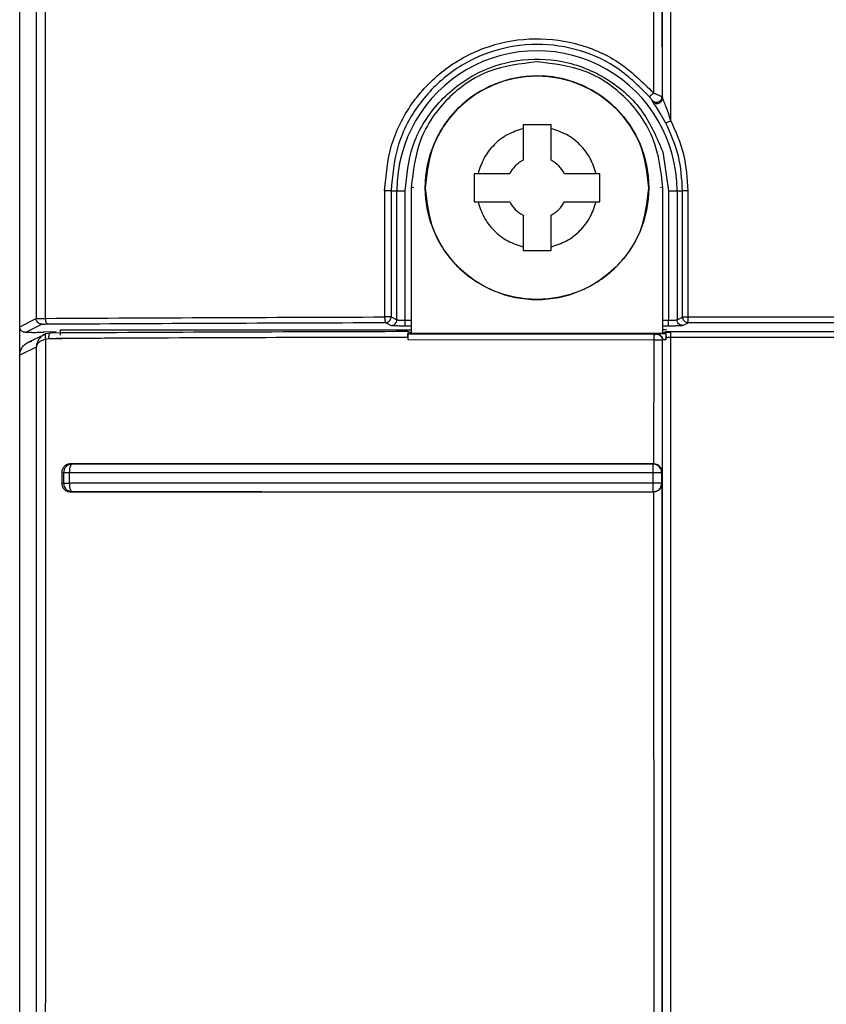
# Model space of a CAD drawing. Header units: inches. Extents: x 170 to 312, y 215 to 248.
# Tile 228 of 256: x 225.5672 to 225.6051, y 222.4418 to 222.4881. Entities that reach past the tile are written whole.
import ezdxf

# ---------------------------------------------------------------- set-up
doc = ezdxf.new("R2010")
doc.units = ezdxf.units.IN
doc.header["$LTSCALE"] = 0.25
doc.header["$MEASUREMENT"] = 0
doc.layers.add('MOTOR LH', color=7, linetype='Continuous')

msp = doc.modelspace()

# ---------------------------------------------------------------- linework, layer by layer
at = {"layer": 'MOTOR LH'}
for p, q in [((225.5672007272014, 222.2533859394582), (225.5672007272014, 222.6812074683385)), ((225.5679653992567, 222.5062759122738), (225.5679733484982, 222.4740267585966)), ((225.597337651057, 222.5062838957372), (225.5973519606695, 222.4844405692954)), ((225.5684191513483, 222.4740335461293), (225.5684121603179, 222.5059028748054)), ((225.5969499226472, 222.5059029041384), (225.5969548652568, 222.484612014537)), ((225.5969014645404, 222.484224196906), (225.5968834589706, 222.4842785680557)), ((225.5973519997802, 222.4844405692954), (225.5973711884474, 222.4843848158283)), ((225.5908286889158, 222.4831216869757), (225.5908286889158, 222.4814547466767)), ((225.5921410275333, 222.4831216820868), (225.5908286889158, 222.4831216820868)), ((225.5921410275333, 222.4814547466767), (225.5921410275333, 222.4831216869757)), ((225.5973834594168, 222.4818559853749), (225.5976604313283, 222.4800263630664)), ((225.5887137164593, 222.4808250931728), (225.5885320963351, 222.480825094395)), ((225.5901990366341, 222.4808250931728), (225.5887137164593, 222.4808250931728)), ((225.5942559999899, 222.4808250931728), (225.5927706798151, 222.4808250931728)), ((225.594437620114, 222.480825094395), (225.5942559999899, 222.4808250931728)), ((225.5843307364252, 222.4800269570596), (225.5843301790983, 222.4741003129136)), ((225.5846316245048, 222.4800263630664), (225.584630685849, 222.474106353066)), ((225.5846316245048, 222.4800263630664), (225.5852974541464, 222.4800263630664)), ((225.5849040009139, 222.4739633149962), (225.5849040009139, 222.4800263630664)), ((225.5852974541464, 222.4739522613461), (225.5852974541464, 222.4800263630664)), ((225.5856941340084, 222.4801728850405), (225.5855790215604, 222.4801711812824)), ((225.5855790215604, 222.4801711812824), (225.5855790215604, 222.4733380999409)), ((225.5973900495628, 222.4801711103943), (225.5972744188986, 222.4801728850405)), ((225.5973900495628, 222.4733380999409), (225.5973900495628, 222.4801711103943)), ((225.5976604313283, 222.4800263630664), (225.5976604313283, 222.4739522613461)), ((225.5976604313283, 222.4800263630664), (225.5983150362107, 222.4800263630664)), ((225.5980538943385, 222.4800263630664), (225.5980538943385, 222.4739633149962)), ((225.5983156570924, 222.4740941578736), (225.5983150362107, 222.4800263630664)), ((225.5985779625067, 222.4740947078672), (225.5985776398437, 222.480024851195)), ((225.5885320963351, 222.4795127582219), (225.5887137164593, 222.4795127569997)), ((225.5887137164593, 222.4795127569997), (225.5901990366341, 222.4795127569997)), ((225.5927706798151, 222.4795127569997), (225.5942559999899, 222.4795127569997)), ((225.5942559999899, 222.4795127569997), (225.594437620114, 222.4795127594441)), ((225.5908286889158, 222.4788831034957), (225.5908286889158, 222.4772161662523)), ((225.5921410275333, 222.4772161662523), (225.5921410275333, 222.4788831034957)), ((225.5908286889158, 222.4772161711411), (225.5921410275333, 222.4772161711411)), ((225.5672007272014, 222.4736405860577), (225.5679733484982, 222.4740267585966)), ((225.5846306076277, 222.4741063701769), (225.5849040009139, 222.4739633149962)), ((225.5852974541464, 222.4739522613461), (225.5855790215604, 222.4739522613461)), ((225.5973900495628, 222.4739522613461), (225.5976604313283, 222.4739522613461)), ((225.5980538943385, 222.4739633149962), (225.5983156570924, 222.4740941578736)), ((225.5983156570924, 222.4740941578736), (225.5983246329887, 222.4740262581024)), ((225.6185556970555, 222.4740947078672), (225.5985779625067, 222.4740947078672)), ((225.5674631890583, 222.4733782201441), (225.5682356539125, 222.4737643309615)), ((225.569103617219, 222.4734881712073), (225.5855790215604, 222.4734881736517)), ((225.569103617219, 222.4734881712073), (225.569103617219, 222.4732381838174)), ((225.584368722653, 222.4738373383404), (225.5844300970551, 222.4738446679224)), ((225.584368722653, 222.4738373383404), (225.5846416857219, 222.4737008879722)), ((225.5852974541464, 222.4736898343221), (225.5855790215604, 222.4736898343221)), ((225.5855790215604, 222.4733380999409), (225.5854257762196, 222.4734125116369)), ((225.5973900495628, 222.4736898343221), (225.5976604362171, 222.4736898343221)), ((225.5975566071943, 222.4734881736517), (225.5973900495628, 222.4734881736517)), ((225.5983161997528, 222.4737008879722), (225.5985779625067, 222.4738317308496)), ((225.6185556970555, 222.4738317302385), (225.5985779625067, 222.4738317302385)), ((225.5677702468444, 222.4733782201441), (225.5674631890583, 222.4733782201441)), ((225.5675721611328, 222.4728979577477), (225.5683641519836, 222.4732807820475)), ((225.5689067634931, 222.4734011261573), (225.5683385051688, 222.4733839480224)), ((225.5686497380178, 222.4733460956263), (225.5684161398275, 222.4733030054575)), ((225.5684248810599, 222.4730577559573), (225.5685661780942, 222.4730844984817)), ((225.5685661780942, 222.4730844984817), (225.5691748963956, 222.4730880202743)), ((225.5710147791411, 222.4730960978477), (225.5689112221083, 222.4730960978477)), ((225.5854159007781, 222.4731433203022), (225.5854164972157, 222.4730348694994)), ((225.5854164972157, 222.4730348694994), (225.5969608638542, 222.473027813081)), ((225.5969633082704, 222.4732895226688), (225.5854255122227, 222.4732972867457)), ((225.5854255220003, 222.473297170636), (225.5855790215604, 222.4733380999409)), ((225.5855790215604, 222.4733380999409), (225.5973900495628, 222.4733380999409)), ((225.5969608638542, 222.473027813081), (225.5969560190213, 222.4671985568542)), ((225.5971148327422, 222.4732957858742), (225.5970956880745, 222.4732906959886)), ((225.5973771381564, 222.4730327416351), (225.5973580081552, 222.4730288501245)), ((225.5973580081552, 222.4730288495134), (225.597358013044, 222.4668148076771)), ((225.5975291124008, 222.4734053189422), (225.5973900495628, 222.4733380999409)), ((225.5973900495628, 222.4733380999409), (225.5975293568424, 222.4733012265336)), ((225.5975394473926, 222.4730382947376), (225.5975314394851, 222.4731320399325)), ((225.6185616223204, 222.4731424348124), (225.5977705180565, 222.4731424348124)), ((225.6185616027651, 222.473404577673), (225.5977705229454, 222.473404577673)), ((225.5679790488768, 222.4726828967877), (225.5672045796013, 222.4723084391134)), ((225.567204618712, 222.2356038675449), (225.5672045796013, 222.4723084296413)), ((225.5696014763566, 222.4671562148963), (225.569563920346, 222.4670702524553)), ((225.5695917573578, 222.4672009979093), (225.5696472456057, 222.4671906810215)), ((225.5696233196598, 222.4671805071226), (225.5696014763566, 222.4671562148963)), ((225.5696472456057, 222.4671906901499), (225.5696233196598, 222.4671805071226)), ((225.5969390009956, 222.4670687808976), (225.5969402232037, 222.4671573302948)), ((225.5969402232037, 222.4671573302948), (225.596941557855, 222.4671888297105)), ((225.5969560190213, 222.4671986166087), (225.596941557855, 222.4671888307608)), ((225.5691748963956, 222.4668138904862), (225.5691748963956, 222.4662758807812)), ((225.5691748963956, 222.4668138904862), (225.5692628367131, 222.4667972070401)), ((225.5692628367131, 222.4667972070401), (225.5692628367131, 222.4662920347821)), ((225.5695302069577, 222.466797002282), (225.5695302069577, 222.4662921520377)), ((225.5969370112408, 222.4662889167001), (225.5969370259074, 222.4667951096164)), ((225.5973351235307, 222.4667973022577), (225.597358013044, 222.4668148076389)), ((225.5973351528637, 222.4662872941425), (225.5973351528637, 222.4667973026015)), ((225.5691748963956, 222.4662758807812), (225.5692628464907, 222.4662920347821)), ((225.5695638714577, 222.4660188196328), (225.5696013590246, 222.4659326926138)), ((225.5973009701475, 222.4662891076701), (225.597212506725, 222.4662890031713)), ((225.5973351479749, 222.4662872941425), (225.5973009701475, 222.4662891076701)), ((225.5973580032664, 222.4662705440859), (225.5973351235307, 222.466287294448)), ((225.5973579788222, 222.4266574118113), (225.5973579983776, 222.4662705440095)), ((225.5695917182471, 222.4658886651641), (225.5696461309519, 222.4658986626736)), ((225.596941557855, 222.4658957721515), (225.5969560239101, 222.465886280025)), ((225.5969560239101, 222.4658863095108), (225.5969608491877, 222.4270412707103))]:
    msp.add_line(p, q, dxfattribs=at)
msp.add_circle((225.5914847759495, 222.4801694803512), 0.005249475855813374, dxfattribs=at)
for centre, radius, start, end in [((225.5914789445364, 222.4800263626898), 0.006574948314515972, 359.9999999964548, 180), ((225.5914845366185, 222.4801711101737), 0.00524934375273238, 12.08521543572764, 184.9245418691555), ((225.5914848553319, 222.4801689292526), 0.001443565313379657, 117.0357080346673, 152.9644031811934), ((225.5914848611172, 222.4801689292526), 0.001443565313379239, 27.03559681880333, 62.96429196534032), ((225.591484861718, 222.4801689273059), 0.001443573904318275, 207.0357073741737, 242.9641814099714), ((225.5914848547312, 222.4801689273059), 0.001443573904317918, 297.0358185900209, 332.9642926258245)]:
    msp.add_arc(centre, radius, start, end, dxfattribs=at)
for points, knots in [([(225.5973711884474, 222.4843848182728), (225.5973571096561, 222.5087358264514), (225.5973289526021, 222.5574369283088), (225.5973571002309, 222.6060940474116), (225.5973711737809, 222.6304221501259)], [0, 0, 0, 0, 0.5000093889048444, 1, 1, 1, 1]), ([(225.5977646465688, 222.4833246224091), (225.5977646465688, 222.5078559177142), (225.5977646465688, 222.5569185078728), (225.5977646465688, 222.605936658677), (225.5977646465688, 222.6304457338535)], [0, 0, 0, 0, 0.5000000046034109, 1, 1, 1, 1]), ([(225.5843307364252, 222.4800269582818), (225.5843956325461, 222.4807502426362), (225.5845254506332, 222.4821970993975), (225.5855275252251, 222.4841663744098), (225.5870311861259, 222.4857532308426), (225.5889515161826, 222.4868211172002), (225.5911108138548, 222.48726480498), (225.5933040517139, 222.487037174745), (225.595377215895, 222.4861760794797), (225.5964276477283, 222.4851346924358), (225.5969548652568, 222.484612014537)], [0, 0, 0, 0, 0.1241051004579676, 0.2482596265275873, 0.3724074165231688, 0.4973790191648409, 0.6222263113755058, 0.7472494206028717, 0.8731430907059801, 1, 1, 1, 1]), ([(225.5967561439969, 222.4844422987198), (225.5962410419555, 222.484954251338), (225.5952455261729, 222.4859436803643), (225.5932759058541, 222.4867652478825), (225.5911980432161, 222.4870022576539), (225.5891118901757, 222.4865864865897), (225.587246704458, 222.4855626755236), (225.585789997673, 222.4840259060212), (225.5848175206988, 222.4821223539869), (225.5846935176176, 222.4807242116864), (225.5846316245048, 222.4800263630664)], [0, 0, 0, 0, 0.1289683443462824, 0.2492516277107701, 0.3741047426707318, 0.4995349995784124, 0.6253583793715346, 0.7506053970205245, 0.8755207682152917, 0.9999999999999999, 0.9999999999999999, 0.9999999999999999, 0.9999999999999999]), ([(225.5852974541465, 222.4800263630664), (225.585368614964, 222.4807341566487), (225.5855156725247, 222.4821968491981), (225.5866956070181, 222.4841484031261), (225.588443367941, 222.4855627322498), (225.5905353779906, 222.4862593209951), (225.5927398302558, 222.4862131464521), (225.5948278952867, 222.4853794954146), (225.5965325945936, 222.4838646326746), (225.5971059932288, 222.4825110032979), (225.5973834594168, 222.4818559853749)], [0, 0, 0, 0, 0.1209743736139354, 0.2499998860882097, 0.3790257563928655, 0.50000002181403, 0.6209743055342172, 0.7500000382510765, 0.8790256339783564, 1, 1, 1, 1]), ([(225.5914846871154, 222.4860766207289), (225.5907108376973, 222.485987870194), (225.5891631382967, 222.4858103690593), (225.587211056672, 222.4844447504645), (225.5858453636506, 222.4824927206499), (225.585667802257, 222.4809450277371), (225.5855790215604, 222.4801711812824)], [0, 0, 0, 0, 0.2499998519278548, 0.4999998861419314, 0.7499999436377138, 1, 1, 1, 1]), ([(225.5973900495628, 222.4801711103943), (225.5973012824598, 222.4809449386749), (225.5971237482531, 222.4824925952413), (225.5957581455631, 222.484444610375), (225.593806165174, 222.4858102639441), (225.5922585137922, 222.4859878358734), (225.5914846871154, 222.4860766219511)], [0, 0, 0, 0, 0.2500001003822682, 0.5000002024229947, 0.7499997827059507, 1, 1, 1, 1]), ([(225.5967341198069, 222.4801694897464), (225.5966552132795, 222.4808565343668), (225.5964974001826, 222.4822306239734), (225.5952834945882, 222.4839779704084), (225.5935483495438, 222.4851455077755), (225.5914847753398, 222.4855554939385), (225.5894211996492, 222.4851455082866), (225.5876860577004, 222.4839779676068), (225.5864721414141, 222.4822306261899), (225.5863143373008, 222.4808565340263), (225.5862354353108, 222.4801694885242)], [0, 0, 0, 0, 0.1249999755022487, 0.2500000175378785, 0.3750000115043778, 0.4999999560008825, 0.6249998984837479, 0.7499999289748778, 0.8750000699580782, 0.9999999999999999, 0.9999999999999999, 0.9999999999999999, 0.9999999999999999]), ([(225.5969548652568, 222.484612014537), (225.5969292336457, 222.4845904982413), (225.5968779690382, 222.4845474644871), (225.5968129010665, 222.484492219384), (225.5967668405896, 222.4844525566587), (225.5967597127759, 222.4844457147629), (225.5967561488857, 222.484442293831)], [0, 0, 0, 0, 0.2499214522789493, 0.4998564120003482, 0.7499293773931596, 1, 1, 1, 1]), ([(225.5969548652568, 222.484612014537), (225.5969997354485, 222.4845939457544), (225.5970906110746, 222.4845573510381), (225.5972156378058, 222.484504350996), (225.5973006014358, 222.4844665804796), (225.597339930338, 222.4844476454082), (225.5973555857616, 222.4844395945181), (225.5973520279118, 222.4844404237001), (225.5973520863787, 222.4844403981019), (225.5973519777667, 222.4844404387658), (225.597352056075, 222.4844404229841), (225.5973518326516, 222.4844405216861), (225.5973518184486, 222.4844405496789), (225.5973518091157, 222.4844405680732)], [0, 0, 0, 0, 0.2264066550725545, 0.4585415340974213, 0.7059993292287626, 0.8485508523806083, 0.9953644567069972, 0.9957863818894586, 0.9960093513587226, 0.9960430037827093, 0.9962847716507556, 0.9975587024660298, 1, 1, 1, 1]), ([(225.5968834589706, 222.4842785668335), (225.5968827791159, 222.4842798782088), (225.596881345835, 222.484282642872), (225.5968696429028, 222.4842992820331), (225.5968456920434, 222.4843313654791), (225.5968047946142, 222.4843835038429), (225.5967730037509, 222.4844219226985), (225.5967561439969, 222.4844422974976)], [0, 0, 0, 0, 0.09212977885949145, 0.1942295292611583, 0.4273750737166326, 0.696317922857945, 1, 1, 1, 1]), ([(225.5968834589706, 222.4842785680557), (225.5969019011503, 222.4842587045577), (225.5969210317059, 222.4842380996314), (225.5969501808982, 222.4842187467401), (225.5969732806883, 222.4842049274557), (225.5970216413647, 222.484185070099), (225.5970947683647, 222.4841752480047), (225.5971756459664, 222.4841895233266), (225.5972490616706, 222.4842283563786), (225.5973061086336, 222.4842868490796), (225.5973444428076, 222.484359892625), (225.5973494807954, 222.4844136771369), (225.5973519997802, 222.4844405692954)], [0, 0, 0, 0, 0.1250035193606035, 0.1296694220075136, 0.1625333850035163, 0.2502853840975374, 0.3710354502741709, 0.5001855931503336, 0.6251391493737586, 0.7500899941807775, 0.8750454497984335, 1, 1, 1, 1]), ([(225.5969014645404, 222.484224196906), (225.5969199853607, 222.484204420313), (225.5969570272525, 222.4841648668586), (225.5970323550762, 222.4841305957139), (225.5971135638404, 222.4841194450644), (225.5971946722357, 222.4841338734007), (225.5972676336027, 222.4841721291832), (225.5973250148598, 222.4842306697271), (225.5973635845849, 222.4843038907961), (225.5973686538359, 222.4843578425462), (225.5973711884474, 222.4843848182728)], [0, 0, 0, 0, 0.1249990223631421, 0.2499997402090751, 0.3749974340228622, 0.4999953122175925, 0.6249986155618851, 0.7499995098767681, 0.8750004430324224, 1, 1, 1, 1]), ([(225.5975323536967, 222.4832015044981), (225.5974508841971, 222.4833495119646), (225.5973050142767, 222.4836145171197), (225.5971032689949, 222.4839237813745), (225.5969859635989, 222.4840948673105), (225.5969396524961, 222.4841621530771), (225.5969236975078, 222.4841863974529), (225.596911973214, 222.484205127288), (225.596905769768, 222.4842163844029), (225.5969014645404, 222.484224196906)], [0, 0, 0, 0, 0.3432230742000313, 0.6145357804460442, 0.7877433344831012, 0.8701843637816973, 0.8818484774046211, 0.9180021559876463, 1, 1, 1, 1]), ([(225.5977646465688, 222.4833246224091), (225.5976879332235, 222.4835531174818), (225.5975805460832, 222.4838729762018), (225.5974462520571, 222.4842131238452), (225.5973939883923, 222.4843290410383), (225.597375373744, 222.4843713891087), (225.5973725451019, 222.4843804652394), (225.5973711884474, 222.4843848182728)], [0, 0, 0, 0, 0.5753277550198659, 0.8053722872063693, 0.9132050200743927, 0.9583719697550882, 1, 1, 1, 1]), ([(225.5975323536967, 222.4832015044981), (225.5975366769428, 222.483203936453), (225.5975453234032, 222.4832088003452), (225.5975994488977, 222.4832376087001), (225.5976751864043, 222.4832776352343), (225.5977348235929, 222.4833089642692), (225.59776464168, 222.4833246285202)], [0, 0, 0, 0, 0.250003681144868, 0.5000055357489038, 0.7500070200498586, 1, 1, 1, 1]), ([(225.5983150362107, 222.4800263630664), (225.5982809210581, 222.480579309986), (225.5982126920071, 222.4816851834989), (225.5977591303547, 222.4826960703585), (225.5975323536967, 222.4832015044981)], [0, 0, 0, 0, 0.5000091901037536, 1, 1, 1, 1]), ([(225.5985776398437, 222.480024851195), (225.5985416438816, 222.4805997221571), (225.5984696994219, 222.4817487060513), (225.5979995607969, 222.4827995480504), (225.5977646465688, 222.4833246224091)], [0, 0, 0, 0, 0.5003298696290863, 1, 1, 1, 1]), ([(225.5908286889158, 222.4829400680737), (225.590582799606, 222.4828610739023), (225.5900813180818, 222.4826999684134), (225.5894475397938, 222.4822062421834), (225.5889538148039, 222.4815724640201), (225.5887927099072, 222.4810709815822), (225.5887137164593, 222.4808250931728)], [0, 0, 0, 0, 0.2451626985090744, 0.4999996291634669, 0.7548382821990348, 1, 1, 1, 1]), ([(225.5942559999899, 222.4808250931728), (225.5941770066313, 222.4810709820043), (225.5940159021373, 222.4815724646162), (225.5935221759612, 222.4822062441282), (225.5928883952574, 222.4826999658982), (225.5923869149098, 222.4828610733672), (225.5921410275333, 222.4829400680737)], [0, 0, 0, 0, 0.2451621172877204, 0.5000005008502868, 0.7548387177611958, 1, 1, 1, 1]), ([(225.588532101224, 222.4808250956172), (225.588532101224, 222.4806063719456), (225.588532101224, 222.4801689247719), (225.588532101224, 222.4797314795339), (225.588532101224, 222.4795127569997)], [0, 0, 0, 0, 0.500000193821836, 1, 1, 1, 1]), ([(225.5944376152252, 222.4795127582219), (225.5944376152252, 222.479731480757), (225.5944376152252, 222.4801689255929), (225.5944376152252, 222.4806063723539), (225.5944376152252, 222.4808250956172)], [0, 0, 0, 0, 0.5000002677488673, 0.9999999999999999, 0.9999999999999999, 0.9999999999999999, 0.9999999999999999]), ([(225.5846316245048, 222.4800263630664), (225.5846298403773, 222.4800264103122), (225.5846262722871, 222.4800265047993), (225.5846065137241, 222.4800266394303), (225.5845771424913, 222.4800267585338), (225.5845383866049, 222.4800268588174), (225.5844922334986, 222.4800269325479), (225.584440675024, 222.4800269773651), (225.5843858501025, 222.4800269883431), (225.5843491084, 222.4800269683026), (225.5843307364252, 222.4800269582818)], [0, 0, 0, 0, 0.1250039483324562, 0.2499963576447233, 0.3749930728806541, 0.4999962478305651, 0.6249882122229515, 0.7499968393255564, 0.8749907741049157, 1, 1, 1, 1]), ([(225.5862354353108, 222.4801694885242), (225.5863143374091, 222.4794824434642), (225.5864721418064, 222.4781083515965), (225.5876860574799, 222.4763610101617), (225.5894211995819, 222.4751934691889), (225.5914847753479, 222.4747834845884), (225.5935483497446, 222.4751934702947), (225.5952834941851, 222.4763610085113), (225.596497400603, 222.4781083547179), (225.5966552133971, 222.4794824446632), (225.5967341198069, 222.4801694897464)], [0, 0, 0, 0, 0.1249998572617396, 0.250000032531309, 0.3750000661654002, 0.5000000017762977, 0.6249999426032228, 0.7499999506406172, 0.8749999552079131, 1, 1, 1, 1]), ([(225.5985776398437, 222.480024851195), (225.5985439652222, 222.4800255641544), (225.5984766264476, 222.4800269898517), (225.5983910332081, 222.4800271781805), (225.5983299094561, 222.4800267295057), (225.5983199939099, 222.4800264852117), (225.5983150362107, 222.4800263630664)], [0, 0, 0, 0, 0.250229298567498, 0.500380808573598, 0.750194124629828, 1, 1, 1, 1]), ([(225.5887137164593, 222.4795127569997), (225.5887927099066, 222.479266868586), (225.5889538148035, 222.4787653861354), (225.5894475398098, 222.4781316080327), (225.5900813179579, 222.4776378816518), (225.5905827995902, 222.4774767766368), (225.5908286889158, 222.4773977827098)], [0, 0, 0, 0, 0.2451617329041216, 0.50000040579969, 0.7548373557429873, 1, 1, 1, 1]), ([(225.5921410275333, 222.4773977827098), (225.5923869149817, 222.4774767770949), (225.592888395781, 222.4776378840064), (225.5935221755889, 222.4781316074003), (225.5940159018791, 222.4787653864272), (225.5941770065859, 222.4792668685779), (225.5942559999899, 222.4795127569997)], [0, 0, 0, 0, 0.2451612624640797, 0.4999997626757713, 0.7548381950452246, 1, 1, 1, 1]), ([(225.5679733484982, 222.4740267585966), (225.5679814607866, 222.4740275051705), (225.5679976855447, 222.4740289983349), (225.5680957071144, 222.4740309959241), (225.5682364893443, 222.4740326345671), (225.5683582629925, 222.4740332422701), (225.5684191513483, 222.4740335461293)], [0, 0, 0, 0, 0.2499946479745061, 0.4999948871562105, 0.7499911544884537, 1, 1, 1, 1]), ([(225.5682356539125, 222.4737643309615), (225.5682012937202, 222.4737682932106), (225.5681325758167, 222.4737762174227), (225.5680458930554, 222.4738369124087), (225.5679852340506, 222.4739236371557), (225.5679773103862, 222.4739923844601), (225.5679733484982, 222.4740267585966)], [0, 0, 0, 0, 0.2500109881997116, 0.5000039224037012, 0.7499984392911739, 1, 1, 1, 1]), ([(225.5684191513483, 222.4740335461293), (225.5710281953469, 222.4740478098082), (225.5762462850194, 222.4740763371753), (225.5816355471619, 222.4740923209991), (225.5843301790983, 222.4741003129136)], [0, 0, 0, 0, 0.4999998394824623, 1, 1, 1, 1]), ([(225.5685031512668, 222.473770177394), (225.5684922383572, 222.4737746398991), (225.5684704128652, 222.4737835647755), (225.5684427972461, 222.4738447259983), (225.5684233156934, 222.4739312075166), (225.5684205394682, 222.4739994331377), (225.5684191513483, 222.4740335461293)], [0, 0, 0, 0, 0.2500056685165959, 0.5000038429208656, 0.750000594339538, 1, 1, 1, 1]), ([(225.5846305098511, 222.474106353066), (225.5846283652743, 222.474105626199), (225.5846246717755, 222.4741043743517), (225.5846124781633, 222.4741016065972), (225.5845994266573, 222.4740994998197), (225.5845791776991, 222.4740994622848), (225.5845513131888, 222.4741000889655), (225.5845156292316, 222.4741004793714), (225.5844746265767, 222.4741005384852), (225.584410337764, 222.4741005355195), (225.5843590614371, 222.4741003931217), (225.5843301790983, 222.4741003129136)], [0, 0, 0, 0, 0.1181893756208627, 0.2035517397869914, 0.2499817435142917, 0.3306120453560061, 0.4727479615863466, 0.5370288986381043, 0.6464344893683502, 0.8008476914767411, 1, 1, 1, 1]), ([(225.5843301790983, 222.4741003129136), (225.584330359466, 222.4740833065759), (225.5843307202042, 222.4740492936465), (225.5843331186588, 222.4740003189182), (225.5843366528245, 222.4739546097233), (225.5843400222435, 222.4739290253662), (225.5843417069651, 222.4739162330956)], [0, 0, 0, 0, 0.2499975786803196, 0.4999988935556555, 0.7499976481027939, 1, 1, 1, 1]), ([(225.5843417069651, 222.4739162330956), (225.5843435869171, 222.4739047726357), (225.5843473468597, 222.473881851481), (225.5843540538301, 222.4738577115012), (225.5843612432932, 222.4738414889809), (225.5843662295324, 222.473839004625), (225.584368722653, 222.4738377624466)], [0, 0, 0, 0, 0.2500025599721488, 0.5000102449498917, 0.7500050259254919, 1, 1, 1, 1]), ([(225.5844300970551, 222.4738446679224), (225.5844577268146, 222.4738542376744), (225.5845141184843, 222.4738737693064), (225.5845780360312, 222.47393498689), (225.5846231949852, 222.4740142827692), (225.5846280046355, 222.4740740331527), (225.5846306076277, 222.4741063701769)], [0, 0, 0, 0, 0.2447522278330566, 0.4995333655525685, 0.7291464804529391, 1, 1, 1, 1]), ([(225.5846416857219, 222.4737008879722), (225.5846760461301, 222.4737048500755), (225.584744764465, 222.473712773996), (225.5848314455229, 222.4737734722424), (225.5848921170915, 222.4738601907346), (225.5849000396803, 222.4739289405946), (225.5849040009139, 222.4739633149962)], [0, 0, 0, 0, 0.2500080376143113, 0.4999980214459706, 0.7500028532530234, 1, 1, 1, 1]), ([(225.5849040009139, 222.4739633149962), (225.5849071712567, 222.4739624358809), (225.5849133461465, 222.4739607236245), (225.5849473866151, 222.4739584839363), (225.5849940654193, 222.4739565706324), (225.585066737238, 222.473954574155), (225.5851691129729, 222.4739527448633), (225.5852568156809, 222.4739524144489), (225.5852974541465, 222.4739522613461)], [0, 0, 0, 0, 0.1533251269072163, 0.2986319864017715, 0.4358895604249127, 0.565111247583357, 0.7984872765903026, 1, 1, 1, 1]), ([(225.5852974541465, 222.4736898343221), (225.5852974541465, 222.4736942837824), (225.5852974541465, 222.4737031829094), (225.5852974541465, 222.473764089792), (225.5852974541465, 222.473850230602), (225.5852974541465, 222.4739182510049), (225.5852974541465, 222.4739522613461)], [0, 0, 0, 0, 0.2499932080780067, 0.4999980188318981, 0.7499979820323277, 1, 1, 1, 1]), ([(225.5976604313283, 222.4739522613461), (225.5977010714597, 222.4739524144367), (225.5977887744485, 222.4739527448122), (225.5978911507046, 222.4739545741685), (225.5979638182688, 222.4739565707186), (225.5980105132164, 222.4739584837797), (225.5980445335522, 222.4739607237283), (225.5980507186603, 222.4739624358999), (225.5980538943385, 222.4739633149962)], [0, 0, 0, 0, 0.2015194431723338, 0.4348868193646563, 0.5641076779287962, 0.701373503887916, 0.8466733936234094, 1, 1, 1, 1]), ([(225.5976604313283, 222.4736898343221), (225.5976604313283, 222.4736942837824), (225.5976604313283, 222.4737031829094), (225.5976604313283, 222.473764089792), (225.5976604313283, 222.473850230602), (225.5976604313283, 222.4739182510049), (225.5976604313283, 222.4739522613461)], [0, 0, 0, 0, 0.2499932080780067, 0.4999980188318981, 0.7499979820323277, 1, 1, 1, 1]), ([(225.5983161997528, 222.4737008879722), (225.5982818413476, 222.4737048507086), (225.5982131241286, 222.4737127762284), (225.5981264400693, 222.4737734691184), (225.5980657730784, 222.4738601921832), (225.5980578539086, 222.4739289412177), (225.5980538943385, 222.4739633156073)], [0, 0, 0, 0, 0.2499989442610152, 0.5000008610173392, 0.7500013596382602, 1, 1, 1, 1]), ([(225.5985779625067, 222.4740947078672), (225.5985443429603, 222.474094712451), (225.5984771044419, 222.4740947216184), (225.5983916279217, 222.4740945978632), (225.5983305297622, 222.4740944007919), (225.5983206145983, 222.4740942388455), (225.5983156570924, 222.4740941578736)], [0, 0, 0, 0, 0.2499991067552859, 0.4999939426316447, 0.7500008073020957, 1, 1, 1, 1]), ([(225.5985779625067, 222.4738317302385), (225.5985493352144, 222.4738344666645), (225.5984920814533, 222.4738399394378), (225.5984157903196, 222.4738826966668), (225.5983547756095, 222.4739453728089), (225.5983346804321, 222.4739992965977), (225.5983246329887, 222.4740262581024)], [0, 0, 0, 0, 0.2500021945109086, 0.4999971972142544, 0.7500022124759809, 1, 1, 1, 1]), ([(225.5985779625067, 222.4738317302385), (225.5985779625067, 222.4738361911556), (225.5985779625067, 222.4738451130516), (225.5985779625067, 222.4739061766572), (225.5985779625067, 222.4739925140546), (225.5985779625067, 222.4740606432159), (225.5985779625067, 222.4740947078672)], [0, 0, 0, 0, 0.2499954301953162, 0.499994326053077, 0.7499966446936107, 1, 1, 1, 1]), ([(225.5674631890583, 222.4733782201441), (225.5674446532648, 222.4733793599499), (225.5674084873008, 222.4733815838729), (225.5673428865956, 222.4734034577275), (225.5672722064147, 222.473451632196), (225.5672125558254, 222.4735375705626), (225.5672046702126, 222.4736062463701), (225.5672007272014, 222.4736405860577)], [0, 0, 0, 0, 0.1353354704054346, 0.2640587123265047, 0.5007101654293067, 0.7503421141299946, 1, 1, 1, 1]), ([(225.5682356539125, 222.4737643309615), (225.5682403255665, 222.4737650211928), (225.568249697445, 222.4737664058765), (225.5683091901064, 222.473768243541), (225.568392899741, 222.4737697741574), (225.5684663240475, 222.4737703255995), (225.5685031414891, 222.4737706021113)], [0, 0, 0, 0, 0.2492077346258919, 0.4999395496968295, 0.7492527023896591, 1, 1, 1, 1]), ([(225.5685031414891, 222.4737706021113), (225.5711046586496, 222.4737848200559), (225.5763076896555, 222.4738132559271), (225.5816817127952, 222.4738293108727), (225.584368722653, 222.4738373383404)], [0, 0, 0, 0, 0.5000003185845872, 1, 1, 1, 1]), ([(225.5854257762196, 222.4734125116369), (225.5825834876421, 222.4734047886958), (225.5768989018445, 222.4733893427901), (225.5713994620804, 222.4733605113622), (225.5686497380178, 222.4733460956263)], [0, 0, 0, 0, 0.4999992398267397, 1, 1, 1, 1]), ([(225.5846416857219, 222.4737008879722), (225.5846541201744, 222.4736994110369), (225.5846787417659, 222.4736964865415), (225.5848316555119, 222.4736928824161), (225.5850432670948, 222.4736903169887), (225.5852118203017, 222.4736899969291), (225.5852974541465, 222.4736898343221)], [0, 0, 0, 0, 0.2524531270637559, 0.4998851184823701, 0.7459154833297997, 1, 1, 1, 1]), ([(225.5854257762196, 222.4734123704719), (225.5854250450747, 222.4734115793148), (225.5854235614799, 222.4734099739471), (225.5854214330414, 222.4733857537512), (225.5854194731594, 222.473348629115), (225.5854184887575, 222.4733128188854), (225.5854179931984, 222.4732947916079)], [0, 0, 0, 0, 0.2380354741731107, 0.4830071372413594, 0.7397399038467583, 0.9999999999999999, 0.9999999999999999, 0.9999999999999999, 0.9999999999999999]), ([(225.5976604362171, 222.4736898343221), (225.5977454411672, 222.4736899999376), (225.5979137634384, 222.4736903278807), (225.59812546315, 222.4736928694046), (225.598279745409, 222.4736964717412), (225.5983039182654, 222.4736994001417), (225.5983161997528, 222.4737008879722)], [0, 0, 0, 0, 0.252446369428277, 0.4998808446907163, 0.7459047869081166, 1, 1, 1, 1]), ([(225.5673669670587, 222.4727406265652), (225.567424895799, 222.4727955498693), (225.5675407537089, 222.4729053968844), (225.5676963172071, 222.4729413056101), (225.5677740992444, 222.4729592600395)], [0, 0, 0, 0, 0.4999981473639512, 1, 1, 1, 1]), ([(225.5677702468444, 222.4733782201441), (225.5678274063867, 222.4733782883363), (225.5679420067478, 222.4733784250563), (225.5681015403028, 222.4733791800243), (225.5682413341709, 222.4733812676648), (225.5683061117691, 222.4733849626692), (225.5683385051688, 222.4733868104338)], [0, 0, 0, 0, 0.249365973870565, 0.4999590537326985, 0.7499440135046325, 1, 1, 1, 1]), ([(225.5684248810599, 222.4730577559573), (225.5683667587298, 222.4730409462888), (225.5682457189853, 222.4730059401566), (225.5681081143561, 222.4729179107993), (225.5680045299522, 222.4728095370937), (225.5679877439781, 222.472726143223), (225.5679790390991, 222.4726828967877)], [0, 0, 0, 0, 0.2218305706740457, 0.4619621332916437, 0.7209840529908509, 1, 1, 1, 1]), ([(225.5680903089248, 222.47304088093), (225.5680614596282, 222.4729896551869), (225.5679977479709, 222.4728765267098), (225.5679856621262, 222.4727513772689), (225.5679790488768, 222.4726828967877)], [0, 0, 0, 0, 0.4528103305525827, 1, 1, 1, 1]), ([(225.5684161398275, 222.4733030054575), (225.5683531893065, 222.4732728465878), (225.5682198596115, 222.4732089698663), (225.5681350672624, 222.473098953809), (225.5680903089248, 222.47304088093)], [0, 0, 0, 0, 0.4721417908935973, 1, 1, 1, 1]), ([(225.5682635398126, 222.2943961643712), (225.5682967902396, 222.3142413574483), (225.5683632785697, 222.3539242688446), (225.5684170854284, 222.4134913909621), (225.5684222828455, 222.4532048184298), (225.5684248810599, 222.4730577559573)], [0, 0, 0, 0, 0.3334593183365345, 0.6667930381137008, 1, 1, 1, 1]), ([(225.5684161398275, 222.4733030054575), (225.56840826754, 222.473296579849), (225.5683925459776, 222.4732837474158), (225.568388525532, 222.4732248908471), (225.5683973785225, 222.4731481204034), (225.5684157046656, 222.4730879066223), (225.5684248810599, 222.4730577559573)], [0, 0, 0, 0, 0.250365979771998, 0.5000000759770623, 0.7496365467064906, 0.9999999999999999, 0.9999999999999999, 0.9999999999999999, 0.9999999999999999]), ([(225.5685661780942, 222.4730844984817), (225.5685663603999, 222.4731019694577), (225.5685667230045, 222.4731367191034), (225.568573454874, 222.4732027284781), (225.5685890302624, 222.473274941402), (225.56861208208, 222.4733236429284), (225.568633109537, 222.473344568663), (225.5686441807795, 222.4733455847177), (225.5686497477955, 222.4733460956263)], [0, 0, 0, 0, 0.1262981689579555, 0.2512061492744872, 0.4999886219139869, 0.7487662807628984, 0.8736707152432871, 1, 1, 1, 1]), ([(225.5854159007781, 222.4731433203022), (225.5826719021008, 222.4731379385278), (225.5771732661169, 222.4731271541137), (225.5718444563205, 222.4731010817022), (225.5691748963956, 222.4730880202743)], [0, 0, 0, 0, 0.4990326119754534, 1, 1, 1, 1]), ([(225.5854179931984, 222.4732947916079), (225.5854174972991, 222.4732716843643), (225.5854165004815, 222.4732252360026), (225.5854165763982, 222.4731707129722), (225.5854166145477, 222.4731433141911)], [0, 0, 0, 0, 0.4974824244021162, 1, 1, 1, 1]), ([(225.5854166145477, 222.4731433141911), (225.5854170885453, 222.4731559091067), (225.5854175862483, 222.4731691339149), (225.5854182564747, 222.4731891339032), (225.5854185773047, 222.4732025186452), (225.5854189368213, 222.4732141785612), (225.5854191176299, 222.4732200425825)], [0, 0, 0, 0, 0.5338045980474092, 0.5605010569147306, 0.7789665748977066, 1, 1, 1, 1]), ([(225.5854191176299, 222.4732200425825), (225.5854200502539, 222.4732422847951), (225.5854219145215, 222.4732867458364), (225.5854243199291, 222.4732936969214), (225.5854255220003, 222.473297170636)], [0, 0, 0, 0, 0.5002629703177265, 1, 1, 1, 1]), ([(225.5969602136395, 222.4732683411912), (225.5969791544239, 222.4732716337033), (225.5970152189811, 222.473277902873), (225.5970532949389, 222.4732847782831), (225.5970741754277, 222.4732890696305), (225.5970739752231, 222.473289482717), (225.5970739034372, 222.4732896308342)], [0, 0, 0, 0, 0.3159824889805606, 0.6016524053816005, 0.8571676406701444, 1, 1, 1, 1]), ([(225.5969633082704, 222.4732895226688), (225.5969631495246, 222.47328859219), (225.596962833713, 222.4732867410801), (225.5969622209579, 222.4732648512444), (225.5969615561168, 222.4732158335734), (225.5969610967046, 222.473144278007), (225.5969608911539, 222.4730791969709), (225.5969608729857, 222.4730450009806), (225.5969608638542, 222.4730278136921)], [0, 0, 0, 0, 0.1262548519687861, 0.2511734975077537, 0.500002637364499, 0.7488415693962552, 0.8737649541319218, 1, 1, 1, 1]), ([(225.5969608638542, 222.473027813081), (225.597011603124, 222.4730279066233), (225.5971130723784, 222.4730280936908), (225.59724307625, 222.4730283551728), (225.5973350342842, 222.4730286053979), (225.5973503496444, 222.4730287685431), (225.5973580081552, 222.4730288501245)], [0, 0, 0, 0, 0.2500215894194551, 0.4999974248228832, 0.7499715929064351, 1, 1, 1, 1]), ([(225.5970956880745, 222.4732906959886), (225.5970931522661, 222.4732905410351), (225.5970880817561, 222.473290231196), (225.5970573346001, 222.473289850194), (225.5970147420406, 222.473289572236), (225.5969806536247, 222.4732895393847), (225.5969633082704, 222.4732895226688)], [0, 0, 0, 0, 0.2484175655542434, 0.496726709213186, 0.7439173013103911, 1, 1, 1, 1]), ([(225.5970956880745, 222.4732906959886), (225.5971300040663, 222.4732867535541), (225.5971986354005, 222.4732788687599), (225.5972852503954, 222.4732183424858), (225.5973459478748, 222.4731318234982), (225.5973539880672, 222.4730631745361), (225.5973580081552, 222.4730288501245)], [0, 0, 0, 0, 0.2500034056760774, 0.5000020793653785, 0.7500015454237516, 1, 1, 1, 1]), ([(225.5975293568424, 222.4733012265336), (225.597472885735, 222.4733009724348), (225.5973581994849, 222.4733004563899), (225.5972294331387, 222.4732991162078), (225.5971355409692, 222.4732975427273), (225.5971216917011, 222.4732963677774), (225.5971148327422, 222.4732957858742)], [0, 0, 0, 0, 0.246169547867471, 0.4999417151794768, 0.752342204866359, 1, 1, 1, 1]), ([(225.5971148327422, 222.4732957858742), (225.597149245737, 222.4732918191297), (225.5972180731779, 222.4732838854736), (225.5973048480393, 222.4732230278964), (225.5973654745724, 222.47313606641), (225.5973732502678, 222.4730671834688), (225.5973771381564, 222.4730327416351)], [0, 0, 0, 0, 0.2499965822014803, 0.5000037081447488, 0.7499992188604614, 1, 1, 1, 1]), ([(225.5973764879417, 222.2397813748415), (225.5973766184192, 222.2656684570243), (225.5973768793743, 222.3174426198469), (225.5973770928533, 222.3952217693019), (225.5973771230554, 222.4470957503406), (225.5973771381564, 222.4730327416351)], [0, 0, 0, 0, 0.3333333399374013, 0.6666666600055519, 1, 1, 1, 1]), ([(225.5973771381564, 222.4730327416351), (225.5973800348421, 222.4730332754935), (225.5973858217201, 222.4730343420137), (225.5974209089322, 222.473035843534), (225.5974708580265, 222.4730372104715), (225.597516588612, 222.4730379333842), (225.5975394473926, 222.4730382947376)], [0, 0, 0, 0, 0.2503790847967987, 0.5001969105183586, 0.7501696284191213, 1, 1, 1, 1]), ([(225.5974487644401, 222.4733852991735), (225.597498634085, 222.4733847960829), (225.597598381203, 222.4733837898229), (225.5977145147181, 222.4733836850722), (225.5977725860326, 222.4733836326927)], [0, 0, 0, 0, 0.4999607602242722, 1, 1, 1, 1]), ([(225.5977705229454, 222.4734046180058), (225.5977322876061, 222.4734046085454), (225.5976493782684, 222.4734045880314), (225.5975712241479, 222.4734050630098), (225.5975291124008, 222.4734053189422)], [0, 0, 0, 0, 0.4611704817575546, 0.9999999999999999, 0.9999999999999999, 0.9999999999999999, 0.9999999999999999]), ([(225.5975373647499, 222.4732988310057), (225.597536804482, 222.473315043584), (225.5975356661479, 222.4733479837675), (225.5975335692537, 222.4733811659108), (225.5975313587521, 222.4734033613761), (225.5975298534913, 222.4734046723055), (225.5975291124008, 222.47340531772)], [0, 0, 0, 0, 0.2551297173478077, 0.5183641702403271, 0.7628745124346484, 1, 1, 1, 1]), ([(225.5975293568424, 222.4733012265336), (225.5975303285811, 222.4732987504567), (225.5975323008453, 222.4732937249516), (225.5975349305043, 222.4732530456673), (225.5975369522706, 222.4732119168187), (225.5975385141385, 222.4731752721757), (225.5975390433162, 222.473149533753), (225.5975392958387, 222.4731372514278)], [0, 0, 0, 0, 0.2442928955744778, 0.4958227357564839, 0.7388010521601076, 0.8753563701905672, 1, 1, 1, 1]), ([(225.5975392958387, 222.4731372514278), (225.597539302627, 222.4731478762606), (225.5975393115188, 222.473161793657), (225.5975393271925, 222.473190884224), (225.5975389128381, 222.4732385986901), (225.5975379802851, 222.4732748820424), (225.5975373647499, 222.4732988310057)], [0, 0, 0, 0, 0.1816239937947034, 0.2379080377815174, 0.4969783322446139, 1, 1, 1, 1]), ([(225.5975415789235, 222.4731370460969), (225.597547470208, 222.4731374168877), (225.5975805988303, 222.4731395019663), (225.5976550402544, 222.4731470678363), (225.597729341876, 222.4731440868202), (225.5977705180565, 222.4731424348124)], [0, 0, 0, 0, 0.0879484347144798, 0.4945628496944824, 1, 1, 1, 1]), ([(225.5977698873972, 222.2388000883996), (225.597769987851, 222.2583036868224), (225.5977701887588, 222.2973108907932), (225.5977703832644, 222.3558950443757), (225.5977705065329, 222.4145096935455), (225.5977705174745, 222.4535981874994), (225.5977705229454, 222.4731424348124)], [0, 0, 0, 0, 0.2499999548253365, 0.5000000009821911, 0.7499999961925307, 1, 1, 1, 1]), ([(225.5977705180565, 222.4731424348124), (225.5977705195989, 222.4731767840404), (225.5977705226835, 222.4732454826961), (225.5977705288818, 222.4733321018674), (225.5977705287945, 222.4733927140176), (225.5977705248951, 222.4734006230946), (225.5977705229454, 222.473404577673)], [0, 0, 0, 0, 0.2500008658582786, 0.5000031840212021, 0.7499990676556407, 1, 1, 1, 1]), ([(225.5672045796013, 222.4723084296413), (225.5672120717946, 222.4723878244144), (225.567227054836, 222.4725465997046), (225.5673203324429, 222.4726759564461), (225.5673669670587, 222.4727406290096)], [0, 0, 0, 0, 0.5000448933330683, 1, 1, 1, 1]), ([(225.5679790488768, 222.4726828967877), (225.5679765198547, 222.4526430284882), (225.5679714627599, 222.41257081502), (225.5679140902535, 222.3524872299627), (225.5678234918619, 222.2924397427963), (225.5677299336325, 222.2524608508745), (225.5676831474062, 222.2324683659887)], [0, 0, 0, 0, 0.2500558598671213, 0.5000178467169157, 0.7499709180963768, 1, 1, 1, 1]), ([(225.5695917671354, 222.4672009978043), (225.5695357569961, 222.4671956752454), (225.5694252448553, 222.4671851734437), (225.5692888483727, 222.4670907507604), (225.5692108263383, 222.466984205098), (225.5691796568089, 222.4668883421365), (225.5691764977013, 222.4668389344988), (225.5691748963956, 222.4668138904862)], [0, 0, 0, 0, 0.270998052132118, 0.534699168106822, 0.7706620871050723, 0.8837519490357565, 1, 1, 1, 1]), ([(225.5696472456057, 222.4671906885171), (225.5695970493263, 222.4671839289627), (225.5694966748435, 222.4671704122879), (225.5693695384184, 222.4670799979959), (225.5692820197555, 222.4669500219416), (225.5692692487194, 222.4668481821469), (225.5692628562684, 222.4667972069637)], [0, 0, 0, 0, 0.2501054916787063, 0.5001209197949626, 0.7497890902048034, 1, 1, 1, 1]), ([(225.569563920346, 222.4670702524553), (225.569558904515, 222.4670511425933), (225.5695488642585, 222.4670128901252), (225.5695385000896, 222.4669449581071), (225.5695315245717, 222.4668724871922), (225.569530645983, 222.4668221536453), (225.5695302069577, 222.466797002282)], [0, 0, 0, 0, 0.2497501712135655, 0.4999282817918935, 0.7501172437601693, 1, 1, 1, 1]), ([(225.5969560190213, 222.4671986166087), (225.5938663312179, 222.4671988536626), (225.5876840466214, 222.4671993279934), (225.5785005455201, 222.4671990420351), (225.5725597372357, 222.4672003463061), (225.5695917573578, 222.4672009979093)], [0, 0, 0, 0, 0.3333054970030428, 0.6669248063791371, 1, 1, 1, 1]), ([(225.596941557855, 222.4671888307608), (225.5938624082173, 222.4671890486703), (225.587696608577, 222.4671894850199), (225.5785371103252, 222.467189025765), (225.5726080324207, 222.4671901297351), (225.5696472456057, 222.4671906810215)], [0, 0, 0, 0, 0.3330738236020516, 0.6669589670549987, 1, 1, 1, 1]), ([(225.5969370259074, 222.4667951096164), (225.5969374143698, 222.4668454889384), (225.5969378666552, 222.4669041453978), (225.5969387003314, 222.4669704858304), (225.5969388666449, 222.4670152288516), (225.5969389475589, 222.4670474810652), (225.5969390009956, 222.4670687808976)], [0, 0, 0, 0, 0.4971271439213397, 0.578803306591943, 0.7218355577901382, 1, 1, 1, 1]), ([(225.5972210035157, 222.4670721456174), (225.5971908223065, 222.4670976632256), (225.5971384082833, 222.4671419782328), (225.597040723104, 222.4671808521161), (225.5969766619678, 222.4671860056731), (225.596941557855, 222.4671888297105)], [0, 0, 0, 0, 0.3802764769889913, 0.6604049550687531, 1, 1, 1, 1]), ([(225.5972794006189, 222.4670352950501), (225.5972590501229, 222.4670592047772), (225.5972210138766, 222.467103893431), (225.5971411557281, 222.467154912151), (225.5970526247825, 222.4671904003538), (225.5969876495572, 222.4671959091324), (225.5969560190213, 222.4671985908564)], [0, 0, 0, 0, 0.284055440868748, 0.5309159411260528, 0.7716455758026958, 1, 1, 1, 1]), ([(225.5973351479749, 222.4667973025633), (225.5973336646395, 222.4668228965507), (225.597331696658, 222.4668568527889), (225.5973225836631, 222.466893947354), (225.5973156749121, 222.466918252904), (225.5973078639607, 222.4669398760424), (225.5972960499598, 222.4669664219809), (225.597272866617, 222.4670117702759), (225.5972434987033, 222.4670459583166), (225.5972210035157, 222.4670721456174)], [0, 0, 0, 0, 0.2513984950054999, 0.3335372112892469, 0.3759772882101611, 0.5001406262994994, 0.5592111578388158, 0.662365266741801, 0.9999999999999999, 0.9999999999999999, 0.9999999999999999, 0.9999999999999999]), ([(225.597358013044, 222.4668148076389), (225.5973522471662, 222.4668607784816), (225.5973426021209, 222.4669376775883), (225.5972975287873, 222.4670072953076), (225.5972794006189, 222.4670352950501)], [0, 0, 0, 0, 0.5978072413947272, 1, 1, 1, 1]), ([(225.5692628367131, 222.4667972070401), (225.569271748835, 222.4667971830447), (225.5692895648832, 222.4667971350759), (225.569351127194, 222.4667970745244), (225.5694308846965, 222.4667970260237), (225.5694970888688, 222.4667970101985), (225.5695302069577, 222.466797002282)], [0, 0, 0, 0, 0.2501189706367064, 0.50000792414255, 0.7498831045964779, 1, 1, 1, 1]), ([(225.5695302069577, 222.466797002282), (225.5725058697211, 222.4667965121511), (225.5784571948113, 222.4667955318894), (225.5876542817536, 222.4667948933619), (225.5938427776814, 222.4667950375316), (225.5969370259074, 222.4667951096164)], [0, 0, 0, 0, 0.3333333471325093, 0.6666666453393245, 0.9999999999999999, 0.9999999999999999, 0.9999999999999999, 0.9999999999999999]), ([(225.5969370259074, 222.4667951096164), (225.5969679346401, 222.4667949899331), (225.5970229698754, 222.4667947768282), (225.5971201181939, 222.4667950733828), (225.5971759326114, 222.4667951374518), (225.597212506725, 222.466795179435)], [0, 0, 0, 0, 0.3063377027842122, 0.5454564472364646, 0.9999999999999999, 0.9999999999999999, 0.9999999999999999, 0.9999999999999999]), ([(225.597212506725, 222.466795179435), (225.5972463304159, 222.466795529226), (225.5973139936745, 222.4667962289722), (225.5973280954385, 222.4667969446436), (225.5973351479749, 222.4667973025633)], [0, 0, 0, 0, 0.4998826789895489, 1, 1, 1, 1]), ([(225.5691748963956, 222.4662758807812), (225.5691763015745, 222.4662511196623), (225.5691790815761, 222.4662021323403), (225.56921016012, 222.4661064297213), (225.5692883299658, 222.4659998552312), (225.569424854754, 222.4659048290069), (225.569535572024, 222.4658943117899), (225.5695917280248, 222.4658889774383)], [0, 0, 0, 0, 0.1148793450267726, 0.2272769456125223, 0.4643173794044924, 0.7283008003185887, 1, 1, 1, 1]), ([(225.5692628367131, 222.4662920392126), (225.5692717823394, 222.4662921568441), (225.569289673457, 222.4662923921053), (225.5693506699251, 222.4662924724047), (225.5694309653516, 222.4662923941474), (225.5694971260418, 222.4662922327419), (225.5695302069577, 222.4662921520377)], [0, 0, 0, 0, 0.2500007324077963, 0.499997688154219, 0.7499945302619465, 1, 1, 1, 1]), ([(225.5692628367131, 222.4662920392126), (225.5692655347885, 222.4662580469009), (225.5692704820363, 222.4661957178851), (225.5693085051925, 222.4661001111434), (225.5693778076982, 222.4660033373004), (225.5694958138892, 222.465918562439), (225.5695960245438, 222.4659052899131), (225.5696461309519, 222.4658986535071)], [0, 0, 0, 0, 0.1671147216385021, 0.3064250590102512, 0.5008319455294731, 0.7504105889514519, 1, 1, 1, 1]), ([(225.5969370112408, 222.4662889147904), (225.5938427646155, 222.4662889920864), (225.5876542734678, 222.4662891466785), (225.5784571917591, 222.4662902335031), (225.5725058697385, 222.4662915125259), (225.5695302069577, 222.4662921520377)], [0, 0, 0, 0, 0.3333333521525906, 0.6666664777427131, 1, 1, 1, 1]), ([(225.5695302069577, 222.4662921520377), (225.5695306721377, 222.4662669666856), (225.5695316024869, 222.4662165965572), (225.5695385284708, 222.466143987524), (225.5695489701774, 222.4660760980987), (225.5695589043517, 222.4660379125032), (225.5695638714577, 222.4660188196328)], [0, 0, 0, 0, 0.2500031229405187, 0.5000005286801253, 0.7499993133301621, 1, 1, 1, 1]), ([(225.597212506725, 222.4662890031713), (225.5971776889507, 222.4662891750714), (225.5971215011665, 222.4662894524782), (225.5970242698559, 222.4662891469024), (225.596967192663, 222.4662889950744), (225.5969370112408, 222.4662889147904)], [0, 0, 0, 0, 0.4343079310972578, 0.7008719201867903, 0.9999999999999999, 0.9999999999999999, 0.9999999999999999, 0.9999999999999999]), ([(225.596938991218, 222.466015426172), (225.5969385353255, 222.4660556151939), (225.5969376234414, 222.4661360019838), (225.5969372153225, 222.4662379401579), (225.5969370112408, 222.4662889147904)], [0, 0, 0, 0, 0.4999455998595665, 0.9999999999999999, 0.9999999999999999, 0.9999999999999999, 0.9999999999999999]), ([(225.596941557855, 222.4658957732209), (225.5969411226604, 222.4659027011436), (225.5969402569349, 222.4659164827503), (225.5969394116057, 222.4659825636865), (225.596938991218, 222.466015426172)], [0, 0, 0, 0, 0.5026934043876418, 0.9999999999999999, 0.9999999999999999, 0.9999999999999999, 0.9999999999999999]), ([(225.5972793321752, 222.4660496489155), (225.5972587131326, 222.4660254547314), (225.5972206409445, 222.465980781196), (225.59714042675, 222.4659296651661), (225.597052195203, 222.4658943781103), (225.5969874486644, 222.465888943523), (225.5969560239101, 222.4658863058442)], [0, 0, 0, 0, 0.2880825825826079, 0.5319322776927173, 0.772823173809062, 1, 1, 1, 1]), ([(225.59719389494, 222.465987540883), (225.597223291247, 222.4660172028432), (225.5972755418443, 222.466069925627), (225.5973243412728, 222.4661752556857), (225.5973313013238, 222.4662474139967), (225.5973351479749, 222.4662872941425)], [0, 0, 0, 0, 0.3652286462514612, 0.6491772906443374, 1, 1, 1, 1]), ([(225.5973580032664, 222.4662705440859), (225.597353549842, 222.4662310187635), (225.5973448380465, 222.4661536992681), (225.5973008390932, 222.4660838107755), (225.5972793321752, 222.4660496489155)], [0, 0, 0, 0, 0.5111947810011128, 1, 1, 1, 1]), ([(225.5695917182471, 222.4658886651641), (225.5725598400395, 222.465888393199), (225.5785017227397, 222.465887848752), (225.5876852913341, 222.4658859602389), (225.5938674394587, 222.4658861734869), (225.5969560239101, 222.465886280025)], [0, 0, 0, 0, 0.3330904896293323, 0.666813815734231, 0.9999999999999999, 0.9999999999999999, 0.9999999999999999, 0.9999999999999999]), ([(225.5696013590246, 222.4659326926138), (225.5696094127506, 222.4659226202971), (225.5696217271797, 222.4659072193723), (225.5696374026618, 222.4659006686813), (225.5696436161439, 222.4658990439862), (225.569645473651, 222.4658987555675), (225.5696461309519, 222.4658986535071)], [0, 0, 0, 0, 0.5640153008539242, 0.8623991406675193, 0.9513083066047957, 1, 1, 1, 1]), ([(225.5696461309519, 222.4658986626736), (225.5726068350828, 222.4658982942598), (225.5785360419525, 222.4658975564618), (225.5876958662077, 222.4658955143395), (225.5938621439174, 222.4658956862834), (225.596941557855, 222.4658957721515)], [0, 0, 0, 0, 0.3330171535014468, 0.6669114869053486, 1, 1, 1, 1]), ([(225.596941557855, 222.4658957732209), (225.5969643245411, 222.4658969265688), (225.5970063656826, 222.4658990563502), (225.5970509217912, 222.4659106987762), (225.5970749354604, 222.4659191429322), (225.5970852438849, 222.4659230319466), (225.5971063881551, 222.4659317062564), (225.5971451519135, 222.465950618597), (225.5971756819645, 222.465973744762), (225.59719389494, 222.465987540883)], [0, 0, 0, 0, 0.2494377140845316, 0.4606136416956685, 0.4997872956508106, 0.5297323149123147, 0.5815029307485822, 0.7503418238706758, 1, 1, 1, 1])]:
    msp.add_open_spline(points, degree=3, knots=knots, dxfattribs=at)

doc.saveas('drawing.dxf')
